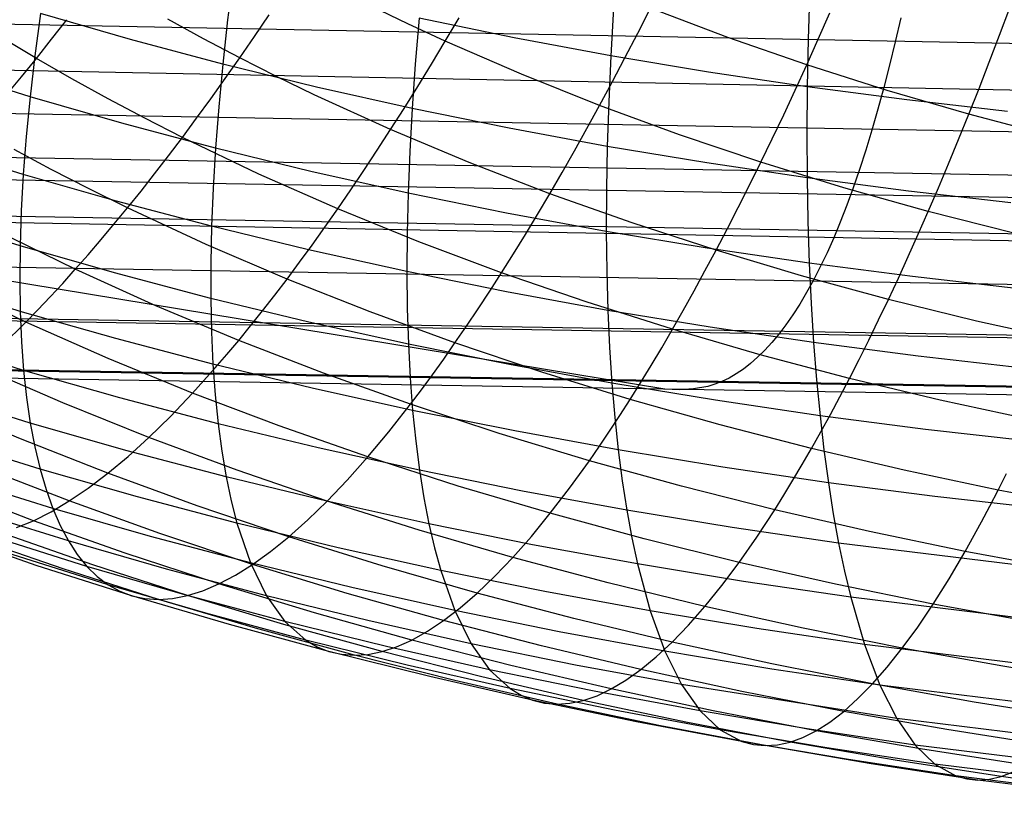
# Model space of a CAD drawing. Extents: x -274 to 274, y -220 to 276.
# Tile 19 of 164: x -259.25 to -257, y 7.6 to 9.4. Entities that reach past the tile are written whole.
import ezdxf

# ---------------------------------------------------------------- set-up
doc = ezdxf.new("R2010")
doc.units = 0
doc.layers.add('PREDEFINITO', color=7, linetype='CONTINUOUS')

msp = doc.modelspace()

# ---------------------------------------------------------------- linework, layer by layer
at = {"layer": 'PREDEFINITO'}
for p, q in [((-254.0383, 9.2859, 718.9948), (-269.6988, 9.5864, 715.7287)), ((-258.7623, 9.5003, 692.3837), (-258.7753, 9.3962, 692.2037)), ((-257.446, 9.4645, 692.9805), (-257.4494, 9.3525, 692.8099)), ((-258.3634, 9.3871, 681.8385), (-258.4474, 9.4276, 681.8516)), ((-257.8938, 9.423, 692.7353), (-257.9001, 9.3146, 692.5588)), ((-257.8386, 9.3657, 681.6134), (-257.8091, 9.4232, 681.5611)), ((-257.6328, 9.3562, 681.541), (-257.8091, 9.4232, 681.5611)), ((-257.0122, 9.3612, 681.3468), (-256.9886, 9.4239, 681.3008)), ((-259.203, 9.4112, 691.9207), (-259.2159, 9.3143, 691.7309)), ((-258.9968, 9.3515, 691.9701), (-259.203, 9.4112, 691.9207)), ((-258.7142, 9.3582, 682.0589), (-258.6803, 9.4081, 681.9972)), ((-258.2782, 9.3477, 681.8261), (-258.2464, 9.4014, 681.7688)), ((-257.4262, 9.3522, 681.4724), (-257.3995, 9.4124, 681.4231)), ((-257.2378, 9.4008, 695.5508), (-257.2505, 9.3461, 695.6054)), ((-249.4527, 9.0868, 697.3973), (-265.094, 9.3967, 694.0425)), ((-259.1773, 9.352, 682.3772), (-259.1422, 9.3968, 682.3096)), ((-258.8306, 9.3532, 682.136), (-258.9121, 9.3978, 682.15)), ((-258.7753, 9.3962, 692.2037), (-258.7863, 9.2953, 692.0176)), ((-258.2782, 9.3477, 681.8261), (-258.3634, 9.3871, 681.8385)), ((-258.3378, 9.4002, 692.4758), (-258.3467, 9.2955, 692.2941)), ((-258.1205, 9.3556, 692.5184), (-258.3378, 9.4002, 692.4758)), ((-253.7017, 9.0808, 717.3938), (-269.3562, 9.3649, 714.0982)), ((-259.212, 9.3085, 682.4468), (-259.2917, 9.3562, 682.4608)), ((-258.7477, 9.3096, 682.1226), (-258.7142, 9.3582, 682.0589)), ((-257.9001, 9.3146, 692.5588), (-258.1205, 9.3556, 692.5184)), ((-257.8679, 9.3094, 681.668), (-257.8386, 9.3657, 681.6134)), ((-257.4527, 9.2935, 681.524), (-257.6328, 9.3562, 681.541)), ((-257.0356, 9.2999, 681.3952), (-257.0122, 9.3612, 681.3468)), ((-259.212, 9.3085, 682.4468), (-259.1773, 9.352, 682.3772)), ((-258.7863, 9.2953, 692.0176), (-258.9968, 9.3515, 691.9701)), ((-258.7477, 9.3096, 682.1226), (-258.8306, 9.3532, 682.136)), ((-258.3098, 9.2953, 681.8855), (-258.2782, 9.3477, 681.8261)), ((-258.1043, 9.2722, 681.8035), (-258.2782, 9.3477, 681.8261)), ((-257.4527, 9.2935, 681.524), (-257.4262, 9.3522, 681.4724)), ((-257.4494, 9.3525, 692.8099), (-257.4515, 9.2437, 692.6325)), ((-257.2505, 9.3461, 695.6054), (-257.2634, 9.2931, 695.6615)), ((-259.2159, 9.3143, 691.7309), (-259.2266, 9.2207, 691.5355)), ((-257.9001, 9.3146, 692.5588), (-257.9049, 9.2095, 692.3758)), ((-257.677, 9.2773, 692.5968), (-257.9001, 9.3146, 692.5588)), ((-259.2463, 9.2662, 682.5183), (-259.212, 9.3085, 682.4468)), ((-259.1308, 9.2618, 682.4335), (-259.212, 9.3085, 682.4468)), ((-258.7863, 9.2953, 692.0176), (-258.7955, 9.1978, 691.8256)), ((-258.572, 9.2429, 692.063), (-258.7863, 9.2953, 692.0176)), ((-258.781, 9.2623, 682.1884), (-258.7477, 9.3096, 682.1226)), ((-258.6635, 9.2671, 682.11), (-258.7477, 9.3096, 682.1226)), ((-258.3467, 9.2955, 692.2941), (-258.3539, 9.1941, 692.1063)), ((-258.3412, 9.2442, 681.947), (-258.3098, 9.2953, 681.8855)), ((-257.897, 9.2545, 681.7248), (-257.8679, 9.3094, 681.668)), ((-257.4791, 9.236, 681.5779), (-257.4527, 9.2935, 681.524)), ((-257.2691, 9.2351, 681.51), (-257.4527, 9.2935, 681.524)), ((-257.2634, 9.2931, 695.6615), (-257.2766, 9.2418, 695.7192)), ((-257.0591, 9.2398, 681.4459), (-257.0356, 9.2999, 681.3952)), ((-259.2266, 9.2207, 691.5355), (-259.4319, 9.2848, 691.4865)), ((-259.2802, 9.2253, 682.5916), (-259.2463, 9.2662, 682.5183)), ((-258.578, 9.2256, 682.0981), (-258.6635, 9.2671, 682.11)), ((-257.926, 9.201, 681.7838), (-258.1043, 9.2722, 681.8035)), ((-257.4515, 9.2437, 692.6325), (-257.677, 9.2773, 692.5968)), ((-253.3612, 8.9776, 715.7838), (-269.0092, 9.2542, 712.4571)), ((-259.0482, 9.2162, 682.4209), (-259.1308, 9.2618, 682.4335)), ((-258.8139, 9.2163, 682.2562), (-258.781, 9.2623, 682.1884)), ((-258.3723, 9.1945, 682.0106), (-258.3412, 9.2442, 681.947)), ((-257.926, 9.201, 681.7838), (-257.897, 9.2545, 681.7248)), ((-257.4515, 9.2437, 692.6325), (-257.4522, 9.1381, 692.4486)), ((-257.2238, 9.2138, 692.6659), (-257.4515, 9.2437, 692.6325)), ((-259.2266, 9.2207, 691.5355), (-259.2353, 9.1305, 691.335)), ((-259.0168, 9.1603, 691.5828), (-259.2266, 9.2207, 691.5355)), ((-258.4031, 9.146, 682.0763), (-258.578, 9.2256, 682.0981)), ((-258.3539, 9.1941, 692.1063), (-258.572, 9.2429, 692.063)), ((-257.5053, 9.1799, 681.6341), (-257.4791, 9.236, 681.5779)), ((-257.2766, 9.2418, 695.7192), (-257.2901, 9.1924, 695.7784)), ((-257.0824, 9.1811, 681.4989), (-257.2691, 9.2351, 681.51)), ((-257.0824, 9.1811, 681.4989), (-257.0591, 9.2398, 681.4459)), ((-258.9641, 9.1717, 682.4089), (-259.0482, 9.2162, 682.4209)), ((-258.8464, 9.1717, 682.326), (-258.8139, 9.2163, 682.2562)), ((-257.9547, 9.1487, 681.845), (-257.926, 9.201, 681.7838)), ((-257.7436, 9.1341, 681.767), (-257.926, 9.201, 681.7838)), ((-257.9049, 9.2095, 692.3758), (-257.9082, 9.1076, 692.1866)), ((-256.9943, 9.1875, 692.6969), (-257.2238, 9.2138, 692.6659)), ((-253.0161, 8.9212, 714.1563), (-268.664, 9.1954, 710.8287)), ((-258.7955, 9.1978, 691.8256), (-258.8028, 9.1036, 691.6281)), ((-258.4031, 9.146, 682.0763), (-258.3723, 9.1945, 682.0106)), ((-258.3539, 9.1941, 692.1063), (-258.3594, 9.096, 691.9126)), ((-258.1326, 9.149, 692.1475), (-258.3539, 9.1941, 692.1063)), ((-257.5314, 9.125, 681.6925), (-257.5053, 9.1799, 681.6341)), ((-257.2901, 9.1924, 695.7784), (-257.3038, 9.1448, 695.839)), ((-257.1057, 9.1237, 681.5542), (-257.0824, 9.1811, 681.4989)), ((-256.8929, 9.1315, 681.4907), (-257.0824, 9.1811, 681.4989)), ((-258.8028, 9.1036, 691.6281), (-259.0168, 9.1603, 691.5828)), ((-258.8786, 9.1283, 682.3976), (-258.9641, 9.1717, 682.4089)), ((-258.8786, 9.1283, 682.3976), (-258.8464, 9.1717, 682.326)), ((-258.4337, 9.0989, 682.144), (-258.4031, 9.146, 682.0763)), ((-258.2236, 9.0707, 682.0573), (-258.4031, 9.146, 682.0763)), ((-257.9082, 9.1076, 692.1866), (-258.1326, 9.149, 692.1475)), ((-257.9832, 9.0977, 681.9083), (-257.9547, 9.1487, 681.845)), ((-257.5574, 9.0715, 681.753), (-257.7436, 9.1341, 681.767)), ((-257.4522, 9.1381, 692.4486), (-257.4516, 9.0358, 692.2585)), ((-257.3038, 9.1448, 695.839), (-257.3178, 9.099, 695.901)), ((-257.7766, 8.5537, 698.0152), (-261.1906, 9.116, 714.1193)), ((-259.242, 9.0436, 691.1296), (-259.4504, 9.1084, 691.0831)), ((-259.2353, 9.1305, 691.335), (-259.242, 9.0436, 691.1296)), ((-258.9105, 9.0862, 682.4712), (-258.8786, 9.1283, 682.3976)), ((-258.7037, 9.0446, 682.377), (-258.8786, 9.1283, 682.3976)), ((-257.5574, 9.0715, 681.753), (-257.5314, 9.125, 681.6925)), ((-257.1289, 9.0676, 681.6117), (-257.1057, 9.1237, 681.5542)), ((-252.4426, 8.8295, 711.4515), (-268.0909, 9.1001, 708.125)), ((-259.1782, 9.0552, 682.7218), (-259.2632, 9.1007, 682.7324)), ((-258.942, 9.0454, 682.5465), (-258.9105, 9.0862, 682.4712)), ((-258.8028, 9.1036, 691.6281), (-258.8083, 9.0127, 691.4254)), ((-258.5849, 9.0506, 691.6716), (-258.8028, 9.1036, 691.6281)), ((-258.464, 9.053, 682.2137), (-258.4337, 9.0989, 682.144)), ((-258.3594, 9.096, 691.9126), (-258.3633, 9.0012, 691.7133)), ((-258.0116, 9.0481, 681.9736), (-257.9832, 9.0977, 681.9083)), ((-257.9082, 9.1076, 692.1866), (-257.9101, 9.009, 691.9915)), ((-257.6811, 9.0698, 692.2236), (-257.9082, 9.1076, 692.1866)), ((-257.3178, 9.099, 695.901), (-257.332, 9.0552, 695.9642)), ((-258.0397, 8.9997, 682.041), (-258.2236, 9.0707, 682.0573)), ((-257.4516, 9.0358, 692.2585), (-257.6811, 9.0698, 692.2236)), ((-257.5832, 9.0193, 681.8157), (-257.5574, 9.0715, 681.753)), ((-257.3678, 9.0133, 681.7418), (-257.5574, 9.0715, 681.753)), ((-257.152, 9.0128, 681.6714), (-257.1289, 9.0676, 681.6117)), ((-249.5658, 8.7564, 697.908), (-265.2075, 9.0415, 694.5519)), ((-259.242, 9.0436, 691.1296), (-259.2467, 8.9603, 690.9196)), ((-259.0291, 8.9826, 691.1745), (-259.242, 9.0436, 691.1296)), ((-259.0917, 9.0109, 682.7119), (-259.1782, 9.0552, 682.7218)), ((-258.9731, 9.0058, 682.6237), (-258.942, 9.0454, 682.5465)), ((-258.5237, 8.9652, 682.3589), (-258.7037, 9.0446, 682.377)), ((-258.3633, 9.0012, 691.7133), (-258.5849, 9.0506, 691.6716)), ((-258.494, 9.0085, 682.2854), (-258.464, 9.053, 682.2137)), ((-258.0397, 8.9997, 682.041), (-258.0116, 9.0481, 681.9736)), ((-257.332, 9.0552, 695.9642), (-257.3465, 9.0132, 696.0287)), ((-257.6089, 8.9684, 681.8805), (-257.5832, 9.0193, 681.8157)), ((-257.22, 9.0055, 692.2912), (-257.4516, 9.0358, 692.2585)), ((-257.4516, 9.0358, 692.2585), (-257.4498, 8.9368, 692.0624)), ((-259.0039, 8.9676, 682.7026), (-259.0917, 9.0109, 682.7119)), ((-259.0039, 8.9676, 682.7026), (-258.9731, 9.0058, 682.6237)), ((-258.8083, 9.0127, 691.4254), (-258.8119, 8.9253, 691.2177)), ((-258.5237, 8.9652, 682.3589), (-258.494, 9.0085, 682.2854)), ((-258.3633, 9.0012, 691.7133), (-258.3655, 8.9099, 691.5087)), ((-258.1384, 8.9556, 691.753), (-258.3633, 9.0012, 691.7133)), ((-258.0675, 8.9526, 682.1104), (-258.0397, 8.9997, 682.041)), ((-257.8516, 8.933, 682.0274), (-258.0397, 8.9997, 682.041)), ((-257.9101, 9.009, 691.9915), (-257.9104, 8.9138, 691.7909)), ((-257.175, 8.9594, 681.7334), (-257.3678, 9.0133, 681.7418)), ((-257.3465, 9.0132, 696.0287), (-257.3611, 8.9732, 696.0944)), ((-256.9865, 8.9789, 692.3217), (-257.22, 9.0055, 692.2912)), ((-257.175, 8.9594, 681.7334), (-257.152, 9.0128, 681.6714)), ((-258.8119, 8.9253, 691.2177), (-259.0291, 8.9826, 691.1745)), ((-257.3611, 8.9732, 696.0944), (-257.376, 8.9351, 696.1612)), ((-251.6539, 8.702, 707.7318), (-267.3024, 8.9675, 704.4051)), ((-259.2467, 8.9603, 690.9196), (-259.2494, 8.8804, 690.7053)), ((-259.0343, 8.9306, 682.7832), (-259.0039, 8.9676, 682.7026)), ((-258.8242, 8.8841, 682.6858), (-259.0039, 8.9676, 682.7026)), ((-258.5531, 8.9232, 682.4343), (-258.5237, 8.9652, 682.3589)), ((-258.3389, 8.8901, 682.3434), (-258.5237, 8.9652, 682.3589)), ((-257.9104, 8.9138, 691.7909), (-258.1384, 8.9556, 691.753)), ((-258.0952, 8.9069, 682.1818), (-258.0675, 8.9526, 682.1104)), ((-257.6344, 8.9188, 681.9474), (-257.6089, 8.9684, 681.8805)), ((-257.1979, 8.9072, 681.7974), (-257.175, 8.9594, 681.7334)), ((-256.9793, 8.9098, 681.7276), (-257.175, 8.9594, 681.7334)), ((-259.2494, 8.8804, 690.7053), (-259.4606, 8.9457, 690.6614)), ((-259.0643, 8.8948, 682.8655), (-259.0343, 8.9306, 682.7832)), ((-257.6598, 8.8705, 682.0163), (-257.8516, 8.933, 682.0274)), ((-257.4498, 8.9368, 692.0624), (-257.4467, 8.8412, 691.8607)), ((-257.376, 8.9351, 696.1612), (-257.391, 8.899, 696.229)), ((-259.1232, 8.8271, 683.035), (-259.3017, 8.9145, 683.0503)), ((-258.8119, 8.9253, 691.2177), (-258.8137, 8.8414, 691.0054)), ((-258.5908, 8.8718, 691.2593), (-258.8119, 8.9253, 691.2177)), ((-258.5822, 8.8825, 682.5115), (-258.5531, 8.9232, 682.4343)), ((-258.3655, 8.9099, 691.5087), (-258.3661, 8.8219, 691.2992)), ((-258.1226, 8.8624, 682.2551), (-258.0952, 8.9069, 682.1818)), ((-257.6798, 8.8756, 691.8268), (-257.9104, 8.9138, 691.7909)), ((-257.9104, 8.9138, 691.7909), (-257.9094, 8.8219, 691.5849)), ((-257.6598, 8.8705, 682.0163), (-257.6344, 8.9188, 681.9474)), ((-257.2207, 8.8563, 681.8635), (-257.1979, 8.9072, 681.7974)), ((-259.0939, 8.8603, 682.9495), (-259.0643, 8.8948, 682.8655)), ((-258.6395, 8.8049, 682.6713), (-258.8242, 8.8841, 682.6858)), ((-258.1498, 8.8192, 682.3303), (-258.3389, 8.8901, 682.3434)), ((-257.391, 8.899, 696.229), (-257.4062, 8.8649, 696.2978)), ((-259.2494, 8.8804, 690.7053), (-259.2502, 8.804, 690.4869)), ((-259.0337, 8.8188, 690.7477), (-259.2494, 8.8804, 690.7053)), ((-258.611, 8.8431, 682.5905), (-258.5822, 8.8825, 682.5115)), ((-258.3661, 8.8219, 691.2992), (-258.5908, 8.8718, 691.2593)), ((-258.1498, 8.8192, 682.3303), (-258.1226, 8.8624, 682.2551)), ((-257.685, 8.8235, 682.0872), (-257.6598, 8.8705, 682.0163)), ((-257.4467, 8.8412, 691.8607), (-257.6798, 8.8756, 691.8268)), ((-257.4645, 8.8124, 682.0079), (-257.6598, 8.8705, 682.0163)), ((-257.4062, 8.8649, 696.2978), (-257.4216, 8.8327, 696.3675)), ((-259.1232, 8.8271, 683.035), (-259.0939, 8.8603, 682.9495)), ((-258.8137, 8.8414, 691.0054), (-258.8138, 8.7609, 690.7888)), ((-258.6395, 8.8049, 682.6713), (-258.611, 8.8431, 682.5905)), ((-257.2114, 8.8105, 691.8927), (-257.4467, 8.8412, 691.8607)), ((-257.4467, 8.8412, 691.8607), (-257.4423, 8.749, 691.6537)), ((-257.2434, 8.8068, 681.9317), (-257.2207, 8.8563, 681.8635)), ((-250.8652, 8.5747, 704.012), (-266.5138, 8.835, 700.6853)), ((-259.152, 8.7951, 683.1221), (-259.1232, 8.8271, 683.035)), ((-258.9392, 8.7438, 683.022), (-259.1232, 8.8271, 683.035)), ((-258.8138, 8.7609, 690.7888), (-259.0337, 8.8188, 690.7477)), ((-258.138, 8.7758, 691.3374), (-258.3661, 8.8219, 691.2992)), ((-258.3661, 8.8219, 691.2992), (-258.365, 8.7375, 691.085)), ((-258.1767, 8.7773, 682.4074), (-258.1498, 8.8192, 682.3303)), ((-257.9565, 8.7526, 682.3198), (-258.1498, 8.8192, 682.3303)), ((-257.9094, 8.8219, 691.5849), (-257.9069, 8.7335, 691.3739)), ((-257.7099, 8.7778, 682.1601), (-257.685, 8.8235, 682.0872)), ((-257.4216, 8.8327, 696.3675), (-257.4371, 8.8025, 696.438)), ((-249.6895, 8.5461, 698.4768), (-265.3329, 8.8124, 695.127)), ((-259.2491, 8.7312, 690.2649), (-259.4626, 8.7972, 690.2237)), ((-259.2362, 8.7064, 683.3924), (-259.4186, 8.7937, 683.4038)), ((-259.2502, 8.804, 690.4869), (-259.2491, 8.7312, 690.2649)), ((-259.1805, 8.7643, 683.2108), (-259.152, 8.7951, 683.1221)), ((-258.6676, 8.768, 682.7538), (-258.6395, 8.8049, 682.6713)), ((-258.4499, 8.7299, 682.6592), (-258.6395, 8.8049, 682.6713)), ((-257.266, 8.7585, 682.0019), (-257.4645, 8.8124, 682.0079)), ((-257.4371, 8.8025, 696.438), (-257.4528, 8.7741, 696.5093)), ((-257.266, 8.7585, 682.0019), (-257.2434, 8.8068, 681.9317)), ((-256.9744, 8.7836, 691.9227), (-257.2114, 8.8105, 691.8927)), ((-258.2034, 8.7366, 682.4863), (-258.1767, 8.7773, 682.4074)), ((-257.9069, 8.7335, 691.3739), (-258.138, 8.7758, 691.3374)), ((-257.7348, 8.7334, 682.2349), (-257.7099, 8.7778, 682.1601)), ((-257.4528, 8.7741, 696.5093), (-257.4685, 8.7476, 696.5813)), ((-259.2086, 8.7347, 683.3009), (-259.1805, 8.7643, 683.2108)), ((-258.59, 8.7068, 690.8284), (-258.8138, 8.7609, 690.7888)), ((-258.8138, 8.7609, 690.7888), (-258.8121, 8.684, 690.5681)), ((-258.6954, 8.7323, 682.8379), (-258.6676, 8.768, 682.7538)), ((-257.7594, 8.6902, 682.3116), (-257.9565, 8.7526, 682.3198)), ((-257.4423, 8.749, 691.6537), (-257.4368, 8.6602, 691.4417)), ((-257.2884, 8.7115, 682.0741), (-257.266, 8.7585, 682.0019)), ((-257.0646, 8.7089, 681.9985), (-257.266, 8.7585, 682.0019)), ((-259.031, 8.6691, 690.305), (-259.2491, 8.7312, 690.2649)), ((-259.2491, 8.7312, 690.2649), (-259.246, 8.662, 690.0395)), ((-259.2362, 8.7064, 683.3924), (-259.2086, 8.7347, 683.3009)), ((-258.7501, 8.6647, 683.011), (-258.9392, 8.7438, 683.022)), ((-258.7229, 8.6979, 682.9237), (-258.6954, 8.7323, 682.8379)), ((-258.256, 8.6591, 682.6493), (-258.4499, 8.7299, 682.6592)), ((-258.365, 8.7375, 691.085), (-258.3625, 8.6565, 690.8665)), ((-258.2298, 8.6972, 682.5669), (-258.2034, 8.7366, 682.4863)), ((-257.6731, 8.6949, 691.4087), (-257.9069, 8.7335, 691.3739)), ((-257.9069, 8.7335, 691.3739), (-257.903, 8.6486, 691.1583)), ((-257.7594, 8.6902, 682.3116), (-257.7348, 8.7334, 682.2349)), ((-257.4685, 8.7476, 696.5813), (-257.4844, 8.723, 696.6539)), ((-259.2903, 8.6534, 683.5797), (-259.2362, 8.7064, 683.3924)), ((-259.0484, 8.6233, 683.383), (-259.2362, 8.7064, 683.3924)), ((-258.3625, 8.6565, 690.8665), (-258.59, 8.7068, 690.8284)), ((-257.4844, 8.723, 696.6539), (-257.5003, 8.7003, 696.7271)), ((-257.3107, 8.6658, 682.1483), (-257.2884, 8.7115, 682.0741)), ((-256.8606, 8.6636, 681.9975), (-257.0646, 8.7089, 681.9985)), ((-250.0767, 8.4452, 700.2915), (-265.7254, 8.7, 696.9664)), ((-249.818, 8.4428, 699.0738), (-265.4636, 8.699, 695.7349)), ((-258.8121, 8.684, 690.5681), (-258.8088, 8.6106, 690.3437)), ((-258.7501, 8.6647, 683.011), (-258.7229, 8.6979, 682.9237)), ((-258.256, 8.6591, 682.6493), (-258.2298, 8.6972, 682.5669)), ((-257.7838, 8.6483, 682.3901), (-257.7594, 8.6902, 682.3116)), ((-257.5588, 8.6321, 682.3058), (-257.7594, 8.6902, 682.3116)), ((-257.4368, 8.6602, 691.4417), (-257.6731, 8.6949, 691.4087)), ((-257.5003, 8.7003, 696.7271), (-257.5163, 8.6793, 696.8008)), ((-249.947, 8.4265, 699.6797), (-265.5953, 8.6806, 696.3531)), ((-259.2412, 8.5965, 689.811), (-259.4566, 8.663, 689.7725)), ((-259.246, 8.662, 690.0395), (-259.2412, 8.5965, 689.811)), ((-258.8088, 8.6106, 690.3437), (-259.031, 8.6691, 690.305)), ((-258.777, 8.6328, 683.0999), (-258.7501, 8.6647, 683.011)), ((-258.5562, 8.5899, 683.0022), (-258.7501, 8.6647, 683.011)), ((-258.2818, 8.6223, 682.7334), (-258.256, 8.6591, 682.6493)), ((-258.0578, 8.5926, 682.6417), (-258.256, 8.6591, 682.6493)), ((-257.5324, 8.6601, 696.875), (-257.5485, 8.6425, 696.9495)), ((-257.5163, 8.6793, 696.8008), (-257.5324, 8.6601, 696.875)), ((-257.1984, 8.6292, 691.4729), (-257.4368, 8.6602, 691.4417)), ((-257.4368, 8.6602, 691.4417), (-257.4301, 8.5748, 691.2249)), ((-257.3329, 8.6214, 682.2243), (-257.3107, 8.6658, 682.1483)), ((-258.1316, 8.6099, 690.9031), (-258.3625, 8.6565, 690.8665)), ((-258.3625, 8.6565, 690.8665), (-258.3583, 8.5791, 690.6439)), ((-257.903, 8.6486, 691.1583), (-257.8978, 8.5672, 690.9382)), ((-257.808, 8.6077, 682.4704), (-257.7838, 8.6483, 682.3901)), ((-257.5485, 8.6425, 696.9495), (-257.5647, 8.6266, 697.0245)), ((-258.8554, 8.5444, 683.3756), (-259.0484, 8.6233, 683.383)), ((-258.8035, 8.6021, 683.1904), (-258.777, 8.6328, 683.0999)), ((-258.3075, 8.5867, 682.8192), (-258.2818, 8.6223, 682.7334)), ((-257.5647, 8.6266, 697.0245), (-257.581, 8.6122, 697.0998)), ((-257.3549, 8.5782, 682.3023), (-257.5588, 8.6321, 682.3058)), ((-257.3549, 8.5782, 682.3023), (-257.3329, 8.6214, 682.2243)), ((-256.9582, 8.6019, 691.5023), (-257.1984, 8.6292, 691.4729)), ((-259.1515, 8.5223, 683.7666), (-259.3428, 8.6052, 683.7722)), ((-259.0212, 8.5337, 689.8485), (-259.2412, 8.5965, 689.811)), ((-259.2412, 8.5965, 689.811), (-259.2345, 8.5346, 689.5797)), ((-258.8554, 8.5444, 683.3756), (-258.8035, 8.6021, 683.1904)), ((-258.5826, 8.556, 690.3813), (-258.8088, 8.6106, 690.3437)), ((-258.8088, 8.6106, 690.3437), (-258.8037, 8.5409, 690.1159)), ((-257.8978, 8.5672, 690.9382), (-258.1316, 8.6099, 690.9031)), ((-257.8559, 8.5303, 682.6363), (-258.0578, 8.5926, 682.6417)), ((-257.832, 8.5684, 682.5525), (-257.808, 8.6077, 682.4704)), ((-257.5972, 8.5995, 697.1753), (-257.6135, 8.5883, 697.2511)), ((-257.581, 8.6122, 697.0998), (-257.5972, 8.5995, 697.1753)), ((-258.3579, 8.5192, 682.9955), (-258.5562, 8.5899, 683.0022)), ((-258.3583, 8.5791, 690.6439), (-258.3527, 8.5052, 690.4175)), ((-258.3328, 8.5523, 682.9066), (-258.3075, 8.5867, 682.8192)), ((-257.8559, 8.5303, 682.6363), (-257.832, 8.5684, 682.5525)), ((-257.6462, 8.5709, 697.4032), (-257.6625, 8.5647, 697.4795)), ((-257.6298, 8.5788, 697.3271), (-257.6462, 8.5709, 697.4032)), ((-257.6135, 8.5883, 697.2511), (-257.6298, 8.5788, 697.3271)), ((-257.4301, 8.5748, 691.2249), (-257.4222, 8.4931, 691.0037)), ((-257.3768, 8.5364, 682.3821), (-257.3549, 8.5782, 682.3023)), ((-257.1482, 8.5286, 682.3011), (-257.3549, 8.5782, 682.3023)), ((-258.3527, 8.5052, 690.4175), (-258.5826, 8.556, 690.3813)), ((-258.3579, 8.5192, 682.9955), (-258.3328, 8.5523, 682.9066)), ((-257.6612, 8.5282, 690.9718), (-257.8978, 8.5672, 690.9382)), ((-257.8978, 8.5672, 690.9382), (-257.8912, 8.4893, 690.7141)), ((-257.744, 8.5524, 697.862), (-257.7766, 8.5537, 698.0152)), ((-257.7114, 8.554, 697.7088), (-257.744, 8.5524, 697.862)), ((-257.6788, 8.5598, 697.5559), (-257.7114, 8.554, 697.7088)), ((-257.6625, 8.5647, 697.4795), (-257.6788, 8.5598, 697.5559)), ((-259.226, 8.4764, 689.3459), (-259.443, 8.5435, 689.3103)), ((-259.2345, 8.5346, 689.5797), (-259.226, 8.4764, 689.3459)), ((-258.797, 8.4748, 689.885), (-259.0212, 8.5337, 689.8485)), ((-258.906, 8.4915, 683.5665), (-258.8554, 8.5444, 683.3756)), ((-258.6576, 8.4696, 683.3702), (-258.8554, 8.5444, 683.3756)), ((-258.8037, 8.5409, 690.1159), (-258.797, 8.4748, 689.885)), ((-257.8795, 8.4934, 682.7219), (-257.8559, 8.5303, 682.6363)), ((-257.6503, 8.4722, 682.6331), (-257.8559, 8.5303, 682.6363)), ((-257.4222, 8.4931, 691.0037), (-257.6612, 8.5282, 690.9718)), ((-257.3986, 8.4958, 682.4637), (-257.3768, 8.5364, 682.3821)), ((-256.9388, 8.4833, 682.3022), (-257.1482, 8.5286, 682.3011)), ((-259.2485, 8.4402, 684.17), (-259.4428, 8.523, 684.172)), ((-258.9551, 8.4435, 683.7626), (-259.1515, 8.5223, 683.7666)), ((-258.3827, 8.4873, 683.0861), (-258.3579, 8.5192, 682.9955)), ((-258.1553, 8.4527, 682.9909), (-258.3579, 8.5192, 682.9955)), ((-258.1196, 8.4582, 690.4525), (-258.3527, 8.5052, 690.4175)), ((-258.3527, 8.5052, 690.4175), (-258.3456, 8.435, 690.1877)), ((-258.9551, 8.4435, 683.7626), (-258.906, 8.4915, 683.5665)), ((-258.4072, 8.4566, 683.1781), (-258.3827, 8.4873, 683.0861)), ((-257.9028, 8.4579, 682.8091), (-257.8795, 8.4934, 682.7219)), ((-257.8912, 8.4893, 690.7141), (-257.8834, 8.4151, 690.4861)), ((-257.1811, 8.4617, 691.0341), (-257.4222, 8.4931, 691.0037)), ((-257.4222, 8.4931, 691.0037), (-257.4132, 8.4149, 690.7784)), ((-257.4202, 8.4564, 682.547), (-257.3986, 8.4958, 682.4637)), ((-259.0045, 8.4132, 689.3808), (-259.226, 8.4764, 689.3459)), ((-259.226, 8.4764, 689.3459), (-259.2158, 8.422, 689.11)), ((-258.5688, 8.4197, 689.9204), (-258.797, 8.4748, 689.885)), ((-258.797, 8.4748, 689.885), (-258.7886, 8.4124, 689.6512)), ((-258.4553, 8.399, 683.3666), (-258.6576, 8.4696, 683.3702)), ((-258.4553, 8.399, 683.3666), (-258.4072, 8.4566, 683.1781)), ((-257.8834, 8.4151, 690.4861), (-258.1196, 8.4582, 690.4525)), ((-257.926, 8.4235, 682.8979), (-257.9028, 8.4579, 682.8091)), ((-257.4416, 8.4183, 682.6321), (-257.6503, 8.4722, 682.6331)), ((-257.4416, 8.4183, 682.6321), (-257.4202, 8.4564, 682.547)), ((-256.9382, 8.4343, 691.0629), (-257.1811, 8.4617, 691.0341)), ((-259.2038, 8.3713, 688.8721), (-259.422, 8.4389, 688.8392)), ((-259.049, 8.3616, 684.1696), (-259.2485, 8.4402, 684.17)), ((-259.0028, 8.4002, 683.9638), (-258.9551, 8.4435, 683.7626)), ((-258.7538, 8.3688, 683.7604), (-258.9551, 8.4435, 683.7626)), ((-258.3456, 8.435, 690.1877), (-258.337, 8.3685, 689.9547)), ((-257.9489, 8.3904, 682.9883), (-258.1553, 8.4527, 682.9909)), ((-259.2158, 8.422, 689.11), (-259.2038, 8.3713, 688.8721)), ((-258.7787, 8.3538, 689.4149), (-259.0045, 8.4132, 689.3808)), ((-258.7886, 8.4124, 689.6512), (-258.7787, 8.3538, 689.4149)), ((-258.337, 8.3685, 689.9547), (-258.5688, 8.4197, 689.9204)), ((-257.9489, 8.3904, 682.9883), (-257.926, 8.4235, 682.8979)), ((-257.6445, 8.3757, 690.5184), (-257.8834, 8.4151, 690.4861)), ((-257.8834, 8.4151, 690.4861), (-257.8742, 8.3444, 690.2547)), ((-257.4629, 8.3815, 682.7188), (-257.4416, 8.4183, 682.6321)), ((-257.2299, 8.3687, 682.6331), (-257.4416, 8.4183, 682.6321)), ((-257.4132, 8.4149, 690.7784), (-257.4031, 8.3402, 690.5493)), ((-259.049, 8.3616, 684.1696), (-259.0028, 8.4002, 683.9638)), ((-258.5022, 8.3462, 683.5606), (-258.4553, 8.399, 683.3666)), ((-258.2488, 8.3326, 683.3648), (-258.4553, 8.399, 683.3666)), ((-257.9941, 8.3279, 683.1736), (-257.9489, 8.3904, 682.9883)), ((-257.7389, 8.3324, 682.9876), (-257.9489, 8.3904, 682.9883)), ((-259.1369, 8.2984, 684.594), (-259.3391, 8.3769, 684.591)), ((-258.981, 8.3076, 688.9043), (-259.2038, 8.3713, 688.8721)), ((-259.2038, 8.3713, 688.8721), (-259.1901, 8.3245, 688.6326)), ((-258.548, 8.2983, 683.7599), (-258.7538, 8.3688, 683.7604)), ((-258.1019, 8.3211, 689.988), (-258.337, 8.3685, 689.9547)), ((-258.337, 8.3685, 689.9547), (-258.327, 8.3056, 689.7189)), ((-257.4031, 8.3402, 690.5493), (-257.6445, 8.3757, 690.5184)), ((-257.484, 8.3459, 682.8073), (-257.4629, 8.3815, 682.7188)), ((-257.0156, 8.3233, 682.6362), (-257.2299, 8.3687, 682.6331)), ((-259.1747, 8.2816, 688.3918), (-259.3937, 8.3496, 688.3618)), ((-259.0937, 8.3277, 684.3798), (-259.049, 8.3616, 684.1696)), ((-258.8446, 8.2871, 684.1707), (-259.049, 8.3616, 684.1696)), ((-258.549, 8.2982, 689.4481), (-258.7787, 8.3538, 689.4149)), ((-258.7787, 8.3538, 689.4149), (-258.7671, 8.2989, 689.1764)), ((-258.548, 8.2983, 683.7599), (-258.5022, 8.3462, 683.5606)), ((-257.8742, 8.3444, 690.2547), (-257.8638, 8.2775, 690.0201)), ((-257.5049, 8.3116, 682.8973), (-257.484, 8.3459, 682.8073)), ((-257.0156, 8.3233, 682.6362), (-256.9965, 8.3614, 682.5501)), ((-259.2187, 8.2535, 685.0336), (-259.4231, 8.3318, 685.0271)), ((-259.1901, 8.3245, 688.6326), (-259.1747, 8.2816, 688.3918)), ((-259.1369, 8.2984, 684.594), (-259.0937, 8.3277, 684.3798)), ((-258.0383, 8.2704, 683.3649), (-258.2488, 8.3326, 683.3648)), ((-257.8638, 8.2775, 690.0201), (-258.1019, 8.3211, 689.988)), ((-258.0383, 8.2704, 683.3649), (-257.9941, 8.3279, 683.1736)), ((-257.5257, 8.2785, 682.9889), (-257.7389, 8.3324, 682.9876)), ((-257.1597, 8.3086, 690.5788), (-257.4031, 8.3402, 690.5493)), ((-257.4031, 8.3402, 690.5493), (-257.392, 8.2693, 690.3167)), ((-257.0345, 8.2864, 682.724), (-257.0156, 8.3233, 682.6362)), ((-256.7989, 8.2821, 682.6413), (-257.0156, 8.3233, 682.6362)), ((-258.7541, 8.2478, 688.9359), (-258.981, 8.3076, 688.9043)), ((-258.7671, 8.2989, 689.1764), (-258.7541, 8.2478, 688.9359)), ((-258.327, 8.3056, 689.7189), (-258.3156, 8.2465, 689.4805)), ((-257.5257, 8.2785, 682.9889), (-257.5049, 8.3116, 682.8973)), ((-256.9144, 8.2809, 690.6069), (-257.1597, 8.3086, 690.5788)), ((-259.1786, 8.2737, 684.8121), (-259.1369, 8.2984, 684.594)), ((-258.9512, 8.2174, 688.4213), (-259.1747, 8.2816, 688.3918)), ((-259.1747, 8.2816, 688.3918), (-259.1576, 8.2425, 688.15)), ((-258.9299, 8.224, 684.5984), (-259.1369, 8.2984, 684.594)), ((-258.6357, 8.2166, 684.1732), (-258.8446, 8.2871, 684.1707)), ((-258.5924, 8.2551, 683.9643), (-258.548, 8.2983, 683.7599)), ((-258.3156, 8.2465, 689.4805), (-258.549, 8.2982, 689.4481)), ((-258.3379, 8.2319, 683.7611), (-258.548, 8.2983, 683.7599)), ((-257.623, 8.2378, 690.051), (-257.8638, 8.2775, 690.0201)), ((-257.8638, 8.2775, 690.0201), (-257.8522, 8.2143, 689.7826)), ((-257.5667, 8.216, 683.1767), (-257.5257, 8.2785, 682.9889)), ((-257.3095, 8.2288, 682.9921), (-257.5257, 8.2785, 682.9889)), ((-257.0533, 8.2508, 682.8135), (-257.0345, 8.2864, 682.724)), ((-259.139, 8.2074, 687.9074), (-259.3584, 8.2759, 687.8805)), ((-259.2573, 8.2378, 685.2583), (-259.2187, 8.2535, 685.0336)), ((-259.2187, 8.2535, 685.0336), (-259.1786, 8.2737, 684.8121)), ((-259.0094, 8.1793, 685.0412), (-259.2187, 8.2535, 685.0336)), ((-258.6357, 8.2166, 684.1732), (-258.5924, 8.2551, 683.9643)), ((-258.0816, 8.2176, 683.5618), (-258.0383, 8.2704, 683.3649)), ((-257.8243, 8.2123, 683.3668), (-258.0383, 8.2704, 683.3649)), ((-257.392, 8.2693, 690.3167), (-257.3797, 8.202, 690.0808)), ((-259.1576, 8.2425, 688.15), (-259.139, 8.2074, 687.9074)), ((-258.5232, 8.1918, 688.9669), (-258.7541, 8.2478, 688.9359)), ((-258.7541, 8.2478, 688.9359), (-258.7234, 8.1572, 688.4504)), ((-258.1238, 8.1697, 683.7639), (-258.3379, 8.2319, 683.7611)), ((-258.079, 8.1987, 689.5119), (-258.3156, 8.2465, 689.4805)), ((-258.3156, 8.2465, 689.4805), (-258.3029, 8.1912, 689.2398)), ((-257.3797, 8.202, 690.0808), (-257.623, 8.2378, 690.051)), ((-257.0905, 8.1834, 682.9972), (-257.0533, 8.2508, 682.8135)), ((-259.2123, 8.1515, 686.4361), (-259.426, 8.225, 686.4187)), ((-259.1508, 8.1434, 685.9625), (-259.3634, 8.2172, 685.9483)), ((-259.0968, 8.1492, 687.4214), (-259.3163, 8.2181, 687.3975)), ((-259.0831, 8.1526, 685.4967), (-259.2943, 8.2266, 685.4858)), ((-258.7234, 8.1572, 688.4504), (-258.9512, 8.2174, 688.4213)), ((-258.7182, 8.1537, 684.604), (-258.9299, 8.224, 684.5984)), ((-258.6776, 8.1829, 684.3866), (-258.6357, 8.2166, 684.1732)), ((-258.4224, 8.1504, 684.1773), (-258.6357, 8.2166, 684.1732)), ((-258.1238, 8.1697, 683.7639), (-258.0816, 8.2176, 683.5618)), ((-257.8522, 8.2143, 689.7826), (-257.8393, 8.1548, 689.5425)), ((-257.6069, 8.1584, 683.3704), (-257.8243, 8.2123, 683.3668)), ((-257.6069, 8.1584, 683.3704), (-257.5667, 8.216, 683.1767)), ((-257.0905, 8.1834, 682.9972), (-257.3095, 8.2288, 682.9921)), ((-258.915, 8.1429, 687.9342), (-259.139, 8.2074, 687.9074)), ((-259.139, 8.2074, 687.9074), (-259.1187, 8.1763, 687.6645)), ((-258.2887, 8.1397, 688.9972), (-258.5232, 8.1918, 688.9669)), ((-258.3029, 8.1912, 689.2398), (-258.2887, 8.1397, 688.9972)), ((-257.8393, 8.1548, 689.5425), (-258.079, 8.1987, 689.5119)), ((-256.8872, 8.1421, 690.1368), (-257.3797, 8.202, 690.0808)), ((-257.3797, 8.202, 690.0808), (-257.3665, 8.1385, 689.8421)), ((-259.0484, 8.1073, 686.9362), (-259.2675, 8.1765, 686.9152)), ((-259.1187, 8.1763, 687.6645), (-259.0968, 8.1492, 687.4214)), ((-258.7955, 8.1091, 685.0499), (-259.0094, 8.1793, 685.0412)), ((-258.7182, 8.1537, 684.604), (-258.6776, 8.1829, 684.3866)), ((-258.165, 8.1266, 683.971), (-258.1238, 8.1697, 683.7639)), ((-257.9061, 8.1117, 683.7683), (-258.1238, 8.1697, 683.7639)), ((-257.1273, 8.1209, 683.1871), (-257.0905, 8.1834, 682.9972)), ((-256.8693, 8.1421, 683.0041), (-257.0905, 8.1834, 682.9972)), ((-258.9939, 8.082, 686.454), (-259.2123, 8.1515, 686.4361)), ((-258.9334, 8.0737, 685.9773), (-259.1508, 8.1434, 685.9625)), ((-258.8728, 8.0843, 687.4454), (-259.0968, 8.1492, 687.4214)), ((-259.0968, 8.1492, 687.4214), (-259.0734, 8.1262, 687.1786)), ((-258.8673, 8.0826, 685.5085), (-259.0831, 8.1526, 685.4967)), ((-258.6869, 8.0823, 687.9608), (-258.915, 8.1429, 687.9342)), ((-258.7575, 8.1292, 684.8253), (-258.7182, 8.1537, 684.604)), ((-258.4918, 8.1008, 688.4791), (-258.7234, 8.1572, 688.4504)), ((-258.7234, 8.1572, 688.4504), (-258.6869, 8.0823, 687.9608)), ((-258.5022, 8.0875, 684.611), (-258.7182, 8.1537, 684.604)), ((-258.2052, 8.0882, 684.1827), (-258.4224, 8.1504, 684.1773)), ((-257.597, 8.1148, 689.5721), (-257.8393, 8.1548, 689.5425)), ((-257.8393, 8.1548, 689.5425), (-257.8102, 8.0474, 689.0558)), ((-257.6464, 8.1057, 683.5697), (-257.6069, 8.1584, 683.3704)), ((-257.3866, 8.1087, 683.3758), (-257.6069, 8.1584, 683.3704)), ((-259.0734, 8.1262, 687.1786), (-259.0484, 8.1073, 686.9362)), ((-258.7955, 8.1091, 685.0499), (-258.7575, 8.1292, 684.8253)), ((-258.0509, 8.0916, 689.0269), (-258.2887, 8.1397, 688.9972)), ((-258.2887, 8.1397, 688.9972), (-258.2565, 8.0484, 688.5074)), ((-258.2052, 8.0882, 684.1827), (-258.165, 8.1266, 683.971)), ((-257.3665, 8.1385, 689.8421), (-257.3522, 8.0788, 689.6007)), ((-257.1635, 8.0632, 683.3828), (-257.1273, 8.1209, 683.1871)), ((-258.8248, 8.0421, 686.9574), (-259.0484, 8.1073, 686.9362)), ((-259.0484, 8.1073, 686.9362), (-259.0219, 8.0926, 686.6945)), ((-258.8321, 8.0936, 685.2778), (-258.7955, 8.1091, 685.0499)), ((-258.5772, 8.0431, 685.0597), (-258.7955, 8.1091, 685.0499)), ((-258.2565, 8.0484, 688.5074), (-258.4918, 8.1008, 688.4791)), ((-257.6851, 8.0578, 683.7742), (-257.9061, 8.1117, 683.7683)), ((-257.6851, 8.0578, 683.7742), (-257.6464, 8.1057, 683.5697)), ((-257.3522, 8.0788, 689.6007), (-257.597, 8.1148, 689.5721)), ((-257.1635, 8.0632, 683.3828), (-257.3866, 8.1087, 683.3758)), ((-259.0219, 8.0926, 686.6945), (-258.9939, 8.082, 686.454)), ((-258.771, 8.0165, 686.4723), (-258.9939, 8.082, 686.454)), ((-258.9939, 8.082, 686.454), (-258.9644, 8.0757, 686.2148)), ((-258.9644, 8.0757, 686.2148), (-258.9334, 8.0737, 685.9773)), ((-258.9334, 8.0737, 685.9773), (-258.9011, 8.0759, 685.7418)), ((-258.7117, 8.0079, 685.9928), (-258.9334, 8.0737, 685.9773)), ((-258.9011, 8.0759, 685.7418), (-258.8673, 8.0826, 685.5085)), ((-258.6447, 8.0234, 687.4694), (-258.8728, 8.0843, 687.4454)), ((-258.8673, 8.0826, 685.5085), (-258.8321, 8.0936, 685.2778)), ((-258.647, 8.0167, 685.5211), (-258.8673, 8.0826, 685.5085)), ((-258.4549, 8.0256, 687.9872), (-258.6869, 8.0823, 687.9608)), ((-258.6869, 8.0823, 687.9608), (-258.6447, 8.0234, 687.4694)), ((-258.2822, 8.0254, 684.6191), (-258.5022, 8.0875, 684.611)), ((-258.2443, 8.0545, 684.3989), (-258.2052, 8.0882, 684.1827)), ((-257.9843, 8.0302, 684.1896), (-258.2052, 8.0882, 684.1827)), ((-257.8102, 8.0474, 689.0558), (-258.0509, 8.0916, 689.0269)), ((-256.8567, 8.0184, 689.655), (-257.3522, 8.0788, 689.6007)), ((-257.3522, 8.0788, 689.6007), (-257.3208, 7.9707, 689.1114)), ((-258.2822, 8.0254, 684.6191), (-258.2443, 8.0545, 684.3989)), ((-257.723, 8.0147, 683.9837), (-257.6851, 8.0578, 683.7742)), ((-257.4611, 8.0081, 683.7817), (-257.6851, 8.0578, 683.7742)), ((-257.1992, 8.0105, 683.5841), (-257.1635, 8.0632, 683.3828)), ((-256.9381, 8.0219, 683.3915), (-257.1635, 8.0632, 683.3828)), ((-258.597, 7.9809, 686.9788), (-258.8248, 8.0421, 686.9574)), ((-258.3548, 7.9811, 685.0705), (-258.5772, 8.0431, 685.0597)), ((-258.018, 7.9999, 688.5351), (-258.2565, 8.0484, 688.5074)), ((-258.2565, 8.0484, 688.5074), (-258.2192, 7.9728, 688.0133)), ((-257.76, 7.9763, 684.1978), (-257.9843, 8.0302, 684.1896)), ((-257.5667, 8.0071, 689.0839), (-257.8102, 8.0474, 689.0558)), ((-257.8102, 8.0474, 689.0558), (-257.7765, 7.9554, 688.5623)), ((-258.544, 7.955, 686.4911), (-258.771, 8.0165, 686.4723)), ((-258.4858, 7.9462, 686.0089), (-258.7117, 8.0079, 685.9928)), ((-258.4227, 7.9548, 685.5346), (-258.647, 8.0167, 685.5211)), ((-258.4127, 7.9664, 687.4934), (-258.6447, 8.0234, 687.4694)), ((-258.6447, 8.0234, 687.4694), (-258.597, 7.9809, 686.9788)), ((-258.2192, 7.9728, 688.0133), (-258.4549, 8.0256, 687.9872)), ((-258.3191, 8.001, 684.8431), (-258.2822, 8.0254, 684.6191)), ((-258.0585, 7.9675, 684.6284), (-258.2822, 8.0254, 684.6191)), ((-257.76, 7.9763, 684.1978), (-257.723, 8.0147, 683.9837)), ((-257.3208, 7.9707, 689.1114), (-257.5667, 8.0071, 689.0839)), ((-257.2343, 7.9625, 683.7906), (-257.4611, 8.0081, 683.7817)), ((-257.2343, 7.9625, 683.7906), (-257.1992, 8.0105, 683.5841)), ((-258.3548, 7.9811, 685.0705), (-258.3191, 8.001, 684.8431)), ((-257.7765, 7.9554, 688.5623), (-258.018, 7.9999, 688.5351)), ((-258.3654, 7.9236, 687.0003), (-258.597, 7.9809, 686.9788)), ((-258.597, 7.9809, 686.9788), (-258.5711, 7.9658, 686.7344)), ((-258.5711, 7.9658, 686.7344), (-258.544, 7.955, 686.4911)), ((-258.4227, 7.9548, 685.5346), (-258.3894, 7.9657, 685.3011)), ((-258.1771, 7.9134, 687.5174), (-258.4127, 7.9664, 687.4934)), ((-258.3894, 7.9657, 685.3011), (-258.3548, 7.9811, 685.0705)), ((-258.1287, 7.9232, 685.0823), (-258.3548, 7.9811, 685.0705)), ((-257.9804, 7.9241, 688.0391), (-258.2192, 7.9728, 688.0133)), ((-258.2192, 7.9728, 688.0133), (-258.1771, 7.9134, 687.5174)), ((-257.8314, 7.9136, 684.6389), (-258.0585, 7.9675, 684.6284)), ((-257.7962, 7.9426, 684.4164), (-257.76, 7.9763, 684.1978)), ((-257.5327, 7.9266, 684.2074), (-257.76, 7.9763, 684.1978)), ((-256.8231, 7.91, 689.1638), (-257.3208, 7.9707, 689.1114)), ((-257.3208, 7.9707, 689.1114), (-257.2857, 7.8783, 688.6152)), ((-257.2687, 7.9194, 684.0021), (-257.2343, 7.9625, 683.7906)), ((-257.005, 7.9212, 683.801), (-257.2343, 7.9625, 683.7906)), ((-258.3131, 7.8976, 686.5103), (-258.544, 7.955, 686.4911)), ((-258.544, 7.955, 686.4911), (-258.5155, 7.9485, 686.2492)), ((-258.5155, 7.9485, 686.2492), (-258.4858, 7.9462, 686.0089)), ((-258.4858, 7.9462, 686.0089), (-258.4549, 7.9483, 685.7706)), ((-258.2562, 7.8886, 686.0257), (-258.4858, 7.9462, 686.0089)), ((-258.4549, 7.9483, 685.7706), (-258.4227, 7.9548, 685.5346)), ((-258.1947, 7.897, 685.5489), (-258.4227, 7.9548, 685.5346)), ((-257.8314, 7.9136, 684.6389), (-257.7962, 7.9426, 684.4164)), ((-257.5323, 7.9149, 688.5891), (-257.7765, 7.9554, 688.5623)), ((-257.7765, 7.9554, 688.5623), (-257.7385, 7.8793, 688.0646)), ((-258.1302, 7.8704, 687.0221), (-258.3654, 7.9236, 687.0003)), ((-257.8992, 7.8694, 685.0951), (-258.1287, 7.9232, 685.0823)), ((-257.7385, 7.8793, 688.0646), (-257.9804, 7.9241, 688.0391)), ((-257.3026, 7.881, 684.2183), (-257.5327, 7.9266, 684.2074)), ((-257.3026, 7.881, 684.2183), (-257.2687, 7.9194, 684.0021)), ((-256.7737, 7.884, 683.8129), (-257.005, 7.9212, 683.801)), ((-258.0788, 7.8441, 686.5298), (-258.3131, 7.8976, 686.5103)), ((-257.9631, 7.8433, 685.5639), (-258.1947, 7.897, 685.5489)), ((-257.9382, 7.8644, 687.5413), (-258.1771, 7.9134, 687.5174)), ((-258.1771, 7.9134, 687.5174), (-258.1302, 7.8704, 687.0221)), ((-257.8658, 7.8892, 684.8653), (-257.8314, 7.9136, 684.6389)), ((-257.6012, 7.8639, 684.6506), (-257.8314, 7.9136, 684.6389)), ((-257.2857, 7.8783, 688.6152), (-257.5323, 7.9149, 688.5891)), ((-258.023, 7.835, 686.0429), (-258.2562, 7.8886, 686.0257)), ((-257.8992, 7.8694, 685.0951), (-257.8658, 7.8892, 684.8653)), ((-257.2471, 7.8018, 688.1147), (-257.7385, 7.8793, 688.0646)), ((-257.7385, 7.8793, 688.0646), (-257.6964, 7.8194, 687.565)), ((-257.3357, 7.8473, 684.4388), (-257.3026, 7.881, 684.2183)), ((-257.07, 7.8396, 684.2304), (-257.3026, 7.881, 684.2183)), ((-256.7866, 7.8172, 688.6657), (-257.2857, 7.8783, 688.6152)), ((-257.2857, 7.8783, 688.6152), (-257.2471, 7.8018, 688.1147)), ((-257.8918, 7.8212, 687.044), (-258.1302, 7.8704, 687.0221)), ((-258.1302, 7.8704, 687.0221), (-258.105, 7.8551, 686.7754)), ((-258.105, 7.8551, 686.7754), (-258.0788, 7.8441, 686.5298)), ((-257.9631, 7.8433, 685.5639), (-257.9316, 7.8541, 685.3281)), ((-257.6964, 7.8194, 687.565), (-257.9382, 7.8644, 687.5413)), ((-257.9316, 7.8541, 685.3281), (-257.8992, 7.8694, 685.0951)), ((-257.6665, 7.8197, 685.1088), (-257.8992, 7.8694, 685.0951)), ((-257.3682, 7.8183, 684.6633), (-257.6012, 7.8639, 684.6506)), ((-257.8412, 7.7948, 686.5497), (-258.0788, 7.8441, 686.5298)), ((-258.0788, 7.8441, 686.5298), (-258.0514, 7.8374, 686.2856)), ((-258.0514, 7.8374, 686.2856), (-258.023, 7.835, 686.0429)), ((-258.023, 7.835, 686.0429), (-257.9936, 7.8369, 685.8023)), ((-257.7867, 7.7855, 686.0608), (-258.023, 7.835, 686.0429)), ((-257.9936, 7.8369, 685.8023), (-257.9631, 7.8433, 685.5639)), ((-257.7284, 7.7937, 685.5797), (-257.9631, 7.8433, 685.5639)), ((-257.3682, 7.8183, 684.6633), (-257.3357, 7.8473, 684.4388)), ((-256.8352, 7.8024, 684.2438), (-257.07, 7.8396, 684.2304)), ((-257.6504, 7.776, 687.066), (-257.8918, 7.8212, 687.044)), ((-257.452, 7.7784, 687.5887), (-257.6964, 7.8194, 687.565)), ((-257.6964, 7.8194, 687.565), (-257.6504, 7.776, 687.066)), ((-257.431, 7.7742, 685.1235), (-257.6665, 7.8197, 685.1088)), ((-257.4, 7.794, 684.8917), (-257.3682, 7.8183, 684.6633)), ((-257.1327, 7.7769, 684.6772), (-257.3682, 7.8183, 684.6633)), ((-257.6007, 7.7494, 686.5699), (-257.8412, 7.7948, 686.5497)), ((-257.5475, 7.7401, 686.0791), (-257.7867, 7.7855, 686.0608)), ((-257.4908, 7.7482, 685.5962), (-257.7284, 7.7937, 685.5797)), ((-257.431, 7.7742, 685.1235), (-257.4, 7.794, 684.8917)), ((-256.7474, 7.7403, 688.1632), (-257.2471, 7.8018, 688.1147)), ((-257.2471, 7.8018, 688.1147), (-257.2052, 7.7415, 687.6122)), ((-257.4065, 7.7349, 687.088), (-257.6504, 7.776, 687.066)), ((-257.6504, 7.776, 687.066), (-257.6007, 7.7494, 686.5699)), ((-257.4908, 7.7482, 685.5962), (-257.4613, 7.7589, 685.3584)), ((-257.4613, 7.7589, 685.3584), (-257.431, 7.7742, 685.1235)), ((-257.2052, 7.7415, 687.6122), (-257.452, 7.7784, 687.5887)), ((-257.193, 7.7328, 685.139), (-257.431, 7.7742, 685.1235)), ((-256.895, 7.7397, 684.6921), (-257.1327, 7.7769, 684.6772)), ((-257.3576, 7.7082, 686.5903), (-257.6007, 7.7494, 686.5699)), ((-257.6007, 7.7494, 686.5699), (-257.5745, 7.7426, 686.3237)), ((-257.5745, 7.7426, 686.3237), (-257.5475, 7.7401, 686.0791)), ((-257.5475, 7.7401, 686.0791), (-257.5196, 7.7419, 685.8365)), ((-257.3057, 7.6987, 686.098), (-257.5475, 7.7401, 686.0791)), ((-257.5196, 7.7419, 685.8365), (-257.4908, 7.7482, 685.5962)), ((-257.2507, 7.7068, 685.6134), (-257.4908, 7.7482, 685.5962)), ((-256.7058, 7.6798, 687.6586), (-257.2052, 7.7415, 687.6122)), ((-257.2052, 7.7415, 687.6122), (-257.1602, 7.6978, 687.1102)), ((-257.1602, 7.6978, 687.1102), (-257.4065, 7.7349, 687.088)), ((-256.9528, 7.6955, 685.1554), (-257.193, 7.7328, 685.139)), ((-257.1122, 7.671, 686.611), (-257.3576, 7.7082, 686.5903)), ((-257.0616, 7.6615, 686.1173), (-257.3057, 7.6987, 686.098)), ((-257.0083, 7.6695, 685.6312), (-257.2507, 7.7068, 685.6134)), ((-256.6618, 7.6359, 687.1544), (-257.1602, 7.6978, 687.1102)), ((-257.1602, 7.6978, 687.1102), (-257.1122, 7.671, 686.611)), ((-256.6157, 7.609, 686.6531), (-257.1122, 7.671, 686.611)), ((-257.1122, 7.671, 686.611), (-257.0872, 7.6641, 686.3633)), ((-257.0353, 7.6633, 685.8731), (-257.0083, 7.6695, 685.6312)), ((-257.0083, 7.6695, 685.6312), (-256.9808, 7.6802, 685.3919)), ((-256.764, 7.6364, 685.6497), (-257.0083, 7.6695, 685.6312)), ((-257.0872, 7.6641, 686.3633), (-257.0616, 7.6615, 686.1173)), ((-257.0616, 7.6615, 686.1173), (-257.0353, 7.6633, 685.8731)), ((-256.5678, 7.5994, 686.1571), (-257.0616, 7.6615, 686.1173))]:
    msp.add_line(p, q, dxfattribs=at)
at = {"layer": 'PREDEFINITO', "extrusion": (0.093627, 0.554334, -0.827011)}
msp.add_arc((253.9355, 361.1874, -581.9941), 5.7944, 223.78275, 298.73229, dxfattribs=at)

doc.saveas('drawing.dxf')
